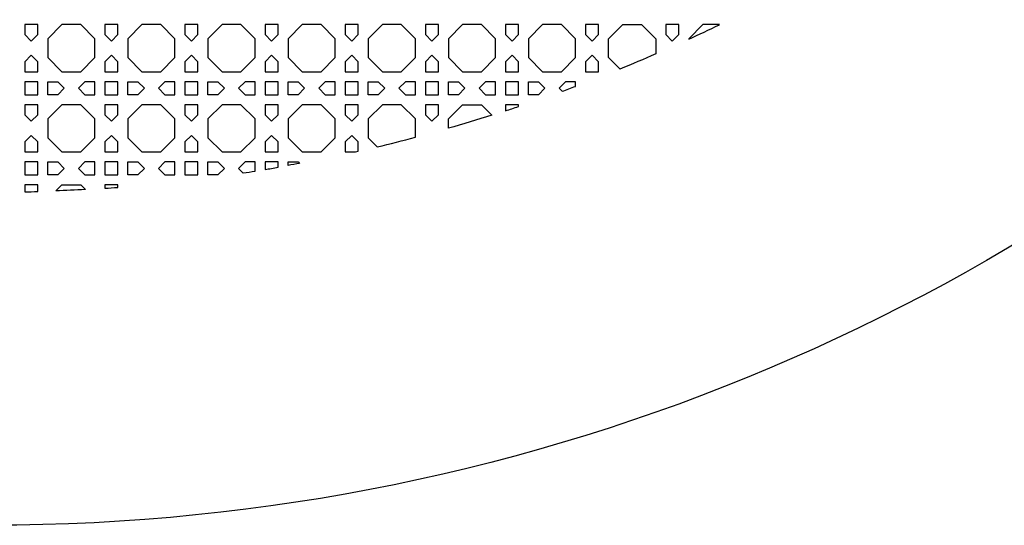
# Model space of a CAD drawing. Header units: millimetres. Extents: x 1204 to 5247, y 17 to 1217.
# Tile 37 of 53: x 4655 to 4951, y 17 to 169. Entities that reach past the tile are written whole.
import ezdxf

# ---------------------------------------------------------------- set-up
doc = ezdxf.new("R2010")
doc.units = ezdxf.units.MM
doc.header["$LTSCALE"] = 50
doc.layers.add('PATTERN', color=252, linetype='Continuous', true_color=0x696969)
doc.layers.add('PERIMETRO', color=7, linetype='Continuous', true_color=0x000000)

msp = doc.modelspace()

# ---------------------------------------------------------------- linework, layer by layer
at = {"layer": 'PATTERN'}
for points in [[(4660.74, 167.32), (4656.83, 167.32), (4656.83, 164.32), (4658.79, 162.37), (4660.74, 164.32)], [(4673.64, 153.18), (4677.87, 157.42), (4677.87, 163.08), (4673.64, 167.32), (4667.97, 167.32), (4663.74, 163.08), (4663.74, 157.42), (4667.97, 153.18)], [(4684.78, 164.32), (4684.78, 167.32), (4680.87, 167.32), (4680.87, 164.32), (4682.83, 162.37)], [(4697.68, 153.18), (4701.92, 157.42), (4701.92, 163.08), (4697.68, 167.32), (4692.02, 167.32), (4687.78, 163.08), (4687.78, 157.42), (4692.02, 153.18)], [(4704.92, 167.32), (4704.92, 164.32), (4706.87, 162.37), (4708.82, 164.32), (4708.82, 167.32)], [(4721.72, 153.18), (4725.96, 157.42), (4725.96, 163.08), (4721.72, 167.32), (4716.06, 167.32), (4711.82, 163.08), (4711.82, 157.42), (4716.06, 153.18)], [(4728.96, 167.32), (4728.96, 164.32), (4730.91, 162.37), (4732.86, 164.32), (4732.86, 167.32)], [(4745.76, 153.18), (4750, 157.42), (4750, 163.08), (4745.76, 167.32), (4740.1, 167.32), (4735.86, 163.08), (4735.86, 157.42), (4740.1, 153.18)], [(4753, 167.32), (4753, 164.32), (4754.95, 162.37), (4756.91, 164.32), (4756.91, 167.32)], [(4769.8, 153.18), (4774.04, 157.42), (4774.04, 163.08), (4769.8, 167.32), (4764.14, 167.32), (4759.91, 163.08), (4759.91, 157.42), (4764.14, 153.18)], [(4780.95, 167.32), (4777.04, 167.32), (4777.04, 164.32), (4778.99, 162.37), (4780.95, 164.32)], [(4793.85, 153.18), (4798.08, 157.42), (4798.08, 163.08), (4793.85, 167.32), (4788.18, 167.32), (4783.95, 163.08), (4783.95, 157.42), (4788.18, 153.18)], [(4804.99, 164.32), (4804.99, 167.32), (4801.08, 167.32), (4801.08, 164.32), (4803.04, 162.37)], [(4817.89, 153.18), (4822.12, 157.42), (4822.12, 163.08), (4817.89, 167.32), (4812.22, 167.32), (4807.99, 163.08), (4807.99, 157.42), (4812.22, 153.18)], [(4829.03, 164.32), (4829.03, 167.32), (4825.12, 167.32), (4825.12, 164.32), (4827.08, 162.37)], [(4853.07, 164.32), (4853.07, 167.32), (4849.17, 167.32), (4849.17, 164.32), (4851.12, 162.37)], [(4656.83, 156.17), (4656.83, 153.18), (4660.74, 153.18), (4660.74, 156.17), (4658.79, 158.13)], [(4680.87, 156.17), (4680.87, 153.18), (4684.78, 153.18), (4684.78, 156.17), (4682.83, 158.13)], [(4704.92, 156.17), (4704.92, 153.18), (4708.82, 153.18), (4708.82, 156.17), (4706.87, 158.13)], [(4728.96, 156.17), (4728.96, 153.18), (4732.86, 153.18), (4732.86, 156.17), (4730.91, 158.13)], [(4753, 156.17), (4753, 153.18), (4756.91, 153.18), (4756.91, 156.17), (4754.95, 158.13)], [(4777.04, 156.17), (4777.04, 153.18), (4780.95, 153.18), (4780.95, 156.17), (4778.99, 158.13)], [(4801.08, 156.17), (4801.08, 153.18), (4804.99, 153.18), (4804.99, 156.17), (4803.04, 158.13)], [(4825.12, 156.17), (4825.12, 153.18), (4829.03, 153.18), (4829.03, 156.17), (4827.08, 158.13)], [(4656.83, 150.18), (4656.83, 146.27), (4660.74, 146.27), (4660.74, 150.18)], [(4666.73, 146.27), (4663.74, 146.27), (4663.74, 150.18), (4666.73, 150.18), (4668.69, 148.23)], [(4674.88, 146.27), (4677.87, 146.27), (4677.87, 150.18), (4674.88, 150.18), (4672.93, 148.23)], [(4680.87, 146.27), (4684.78, 146.27), (4684.78, 150.18), (4680.87, 150.18)], [(4690.77, 146.27), (4687.78, 146.27), (4687.78, 150.18), (4690.77, 150.18), (4692.73, 148.23)], [(4698.92, 146.27), (4701.92, 146.27), (4701.92, 150.18), (4698.92, 150.18), (4696.97, 148.23)], [(4704.92, 146.27), (4708.82, 146.27), (4708.82, 150.18), (4704.92, 150.18)], [(4714.82, 150.18), (4716.77, 148.23), (4714.82, 146.27), (4711.82, 146.27), (4711.82, 150.18)], [(4722.96, 146.27), (4725.96, 146.27), (4725.96, 150.18), (4722.96, 150.18), (4721.01, 148.23)], [(4728.96, 150.18), (4728.96, 146.27), (4732.86, 146.27), (4732.86, 150.18)], [(4738.86, 150.18), (4740.81, 148.23), (4738.86, 146.27), (4735.86, 146.27), (4735.86, 150.18)], [(4747.01, 146.27), (4750, 146.27), (4750, 150.18), (4747.01, 150.18), (4745.05, 148.23)], [(4753, 150.18), (4753, 146.27), (4756.91, 146.27), (4756.91, 150.18)], [(4762.9, 150.18), (4764.85, 148.23), (4762.9, 146.27), (4759.91, 146.27), (4759.91, 150.18)], [(4771.05, 146.27), (4774.04, 146.27), (4774.04, 150.18), (4771.05, 150.18), (4769.09, 148.23)], [(4777.04, 150.18), (4777.04, 146.27), (4780.95, 146.27), (4780.95, 150.18)], [(4783.95, 150.18), (4786.94, 150.18), (4788.89, 148.23), (4786.94, 146.27), (4783.95, 146.27)], [(4798.08, 146.27), (4798.08, 150.18), (4795.09, 150.18), (4793.14, 148.23), (4795.09, 146.27)], [(4801.08, 150.18), (4801.08, 146.27), (4804.99, 146.27), (4804.99, 150.18)], [(4807.99, 150.18), (4810.98, 150.18), (4812.93, 148.23), (4810.98, 146.27), (4807.99, 146.27)], [(4660.74, 143.27), (4656.83, 143.27), (4656.83, 140.28), (4658.79, 138.33), (4660.74, 140.28)], [(4673.64, 129.14), (4677.87, 133.37), (4677.87, 139.04), (4673.64, 143.27), (4667.97, 143.27), (4663.74, 139.04), (4663.74, 133.37), (4667.97, 129.14)], [(4684.78, 140.28), (4684.78, 143.27), (4680.87, 143.27), (4680.87, 140.28), (4682.83, 138.33)], [(4697.68, 129.14), (4701.92, 133.37), (4701.92, 139.04), (4697.68, 143.27), (4692.02, 143.27), (4687.78, 139.04), (4687.78, 133.37), (4692.02, 129.14)], [(4704.92, 143.27), (4704.92, 140.28), (4706.87, 138.33), (4708.82, 140.28), (4708.82, 143.27)], [(4721.72, 129.14), (4725.96, 133.37), (4725.96, 139.04), (4721.72, 143.27), (4716.06, 143.27), (4711.82, 139.04), (4711.82, 133.37), (4716.06, 129.14)], [(4728.96, 143.27), (4728.96, 140.28), (4730.91, 138.33), (4732.86, 140.28), (4732.86, 143.27)], [(4745.76, 129.14), (4750, 133.37), (4750, 139.04), (4745.76, 143.27), (4740.1, 143.27), (4735.86, 139.04), (4735.86, 133.37), (4740.1, 129.14)], [(4753, 143.27), (4753, 140.28), (4754.95, 138.33), (4756.91, 140.28), (4756.91, 143.27)], [(4777.04, 143.27), (4777.04, 140.28), (4778.99, 138.33), (4780.95, 140.28), (4780.95, 143.27)], [(4656.83, 132.13), (4656.83, 129.14), (4660.74, 129.14), (4660.74, 132.13), (4658.79, 134.08)], [(4680.87, 132.13), (4680.87, 129.14), (4684.78, 129.14), (4684.78, 132.13), (4682.83, 134.08)], [(4704.92, 132.13), (4704.92, 129.14), (4708.82, 129.14), (4708.82, 132.13), (4706.87, 134.08)], [(4728.96, 132.13), (4728.96, 129.14), (4732.86, 129.14), (4732.86, 132.13), (4730.91, 134.08)], [(4656.83, 126.14), (4656.83, 122.23), (4660.74, 122.23), (4660.74, 126.14)], [(4666.73, 122.23), (4663.74, 122.23), (4663.74, 126.14), (4666.73, 126.14), (4668.69, 124.19)], [(4674.88, 122.23), (4677.87, 122.23), (4677.87, 126.14), (4674.88, 126.14), (4672.93, 124.19)], [(4680.87, 122.23), (4684.78, 122.23), (4684.78, 126.14), (4680.87, 126.14)], [(4690.77, 122.23), (4687.78, 122.23), (4687.78, 126.14), (4690.77, 126.14), (4692.73, 124.19)], [(4698.92, 122.23), (4701.92, 122.23), (4701.92, 126.14), (4698.92, 126.14), (4696.97, 124.19)], [(4704.92, 122.23), (4708.82, 122.23), (4708.82, 126.14), (4704.92, 126.14)], [(4714.82, 126.14), (4716.77, 124.19), (4714.82, 122.23), (4711.82, 122.23), (4711.82, 126.14)]]:
    msp.add_lwpolyline(points, close=True, dxfattribs=at)
for points in [[(4835.44, 154), (4832.03, 157.42), (4832.03, 163.08), (4836.27, 167.32), (4841.93, 167.32), (4846.17, 163.08), (4846.17, 158.52)], [(4865.28, 167.32), (4860.31, 167.32), (4856.07, 163.08), (4856.07, 162.96)], [(4822.12, 148.8), (4822.12, 150.18), (4819.13, 150.18), (4817.18, 148.23), (4818.1, 147.31)], [(4774.04, 133.51), (4774.04, 139.04), (4769.8, 143.27), (4764.14, 143.27), (4759.91, 139.04), (4759.91, 133.37), (4762.63, 130.65)], [(4783.95, 136.23), (4783.95, 139.04), (4788.18, 143.27), (4793.85, 143.27), (4796.98, 140.14)], [(4804.99, 142.73), (4804.99, 143.27), (4801.08, 143.27), (4801.08, 141.45)], [(4756.91, 129.32), (4756.91, 132.13), (4754.95, 134.08), (4753, 132.13), (4753, 129.14), (4756.1, 129.14)], [(4725.96, 123.35), (4725.96, 126.14), (4722.96, 126.14), (4721.01, 124.19), (4722.4, 122.79)], [(4732.86, 124.51), (4732.86, 126.14), (4728.96, 126.14), (4728.96, 123.84)], [(4735.86, 125.04), (4735.86, 126.14), (4738.86, 126.14), (4739.32, 125.68)], [(4660.74, 117.23), (4660.74, 119.23), (4656.83, 119.23), (4656.83, 117.14)], [(4666.16, 117.41), (4667.97, 119.23), (4673.64, 119.23), (4675.03, 117.84)], [(4684.78, 118.49), (4684.78, 119.23), (4680.87, 119.23), (4680.87, 118.2)]]:
    msp.add_lwpolyline(points, dxfattribs=at)
for start, end in [(294.7471, 295.9147), (290.0391, 290.5312), (287.977, 288.4482), (283.3991, 284.747), (282.6307, 282.7255), (279.4615, 279.9156), (278.701, 279.1132), (273.9117, 274.3605), (271.1538, 271.6015)]:
    msp.add_arc((4646.76, 617.04), 500, start, end, dxfattribs=at)
at = {"layer": 'PATTERN', "extrusion": (0, 0, -1)}
for start, end in [(246.4967, 247.8301), (252.5162, 254.0759), (259.3328, 259.7352), (266.759, 267.7773)]:
    msp.add_arc((-4646.76, 617.04), 500, start, end, dxfattribs=at)
at = {"layer": 'PERIMETRO'}
msp.add_circle((4646.76, 617.04), 600, dxfattribs=at)

doc.saveas('drawing.dxf')
